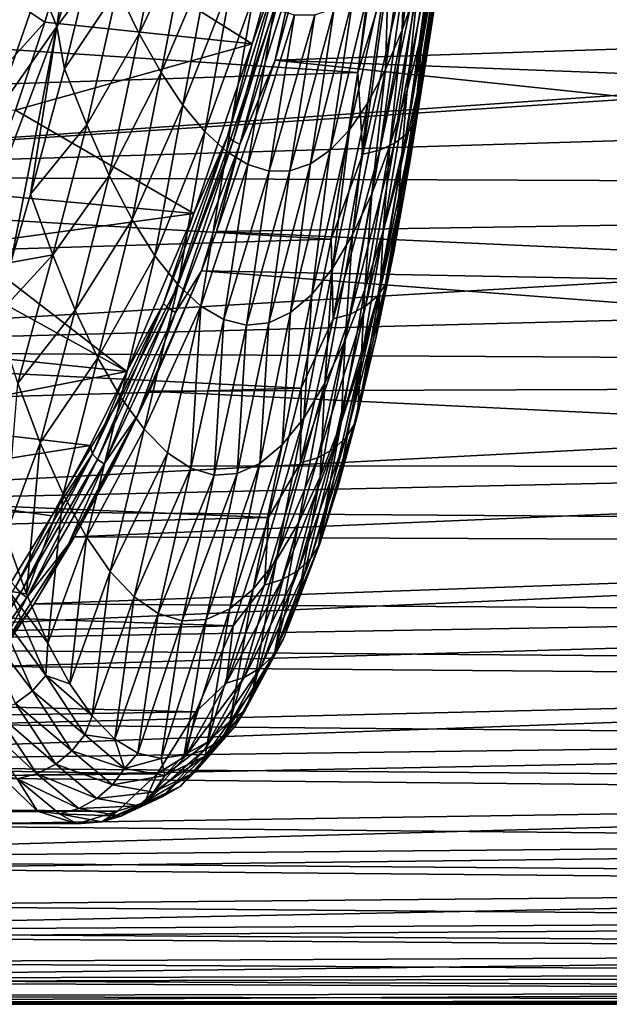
# Model space of a CAD drawing. Header units: metres. Extents: x -160 to 52, y -25 to 25.
# Tile 117 of 166: x 7.7 to 14.55, y -24.6 to -13.14. Entities that reach past the tile are written whole.
import ezdxf

# ---------------------------------------------------------------- set-up
doc = ezdxf.new("R2010")
doc.units = ezdxf.units.M
doc.layers.add('solid_509094_SW0001', color=7, linetype='CONTINUOUS')

msp = doc.modelspace()

# ---------------------------------------------------------------- linework, layer by layer
at = {"layer": 'solid_509094_SW0001'}
for points in [[(8.132557, -13.221568, 209.554398), (8.927824, -10.594546, 209.776978), (8.445662, -12.801512, 210.112534)], [(8.132557, -13.221568, 209.554398), (8.439683, -11.073196, 208.362762), (8.927824, -10.594546, 209.776978)], [(8.132557, -13.221568, 209.554398), (7.93432, -12.732397, 208.212128), (8.439683, -11.073196, 208.362762)], [(10.980576, -11.341243, -21.617867), (10.403776, -13.426029, -20.380917), (8.308819, -12.107064, -15.888266)], [(10.767636, -12.384705, -21.127142), (10.403776, -13.426029, -20.380917), (10.980576, -11.341243, -21.617867)], [(26.883682, -13.088967, -20.8288), (10.668458, -13.61539, -20.48856), (11.245987, -11.507751, -21.742393)], [(10.917713, -12.466105, -21.19533), (11.245987, -11.507751, -21.742393), (10.668458, -13.61539, -20.48856)], [(12.660542, -11.472383, 233.949966), (12.559503, -12.445951, 235.299286), (12.387675, -13.241006, 234.033737)], [(12.502158, -12.134836, 232.702652), (12.660542, -11.472383, 233.949966), (12.387675, -13.241006, 234.033737)], [(-9.542068, -12.358964, 246.836395), (11.630672, -13.758876, 241.404434), (11.89925, -11.642281, 242.83049)], [(8.836457, -12.78684, 211.267181), (9.4151, -11.661424, 212.29863), (9.088826, -13.307464, 212.544617)], [(9.088826, -13.307464, 212.544617), (9.4151, -11.661424, 212.29863), (9.667721, -12.064511, 213.584991)], [(11.89925, -11.642281, 242.83049), (11.630672, -13.758876, 241.404434), (11.985831, -12.588961, 242.16745)], [(12.146948, -13.263882, 230.126892), (12.182888, -12.039717, 228.267654), (12.36465, -11.630025, 229.575073)], [(12.146948, -13.263882, 230.126892), (12.36465, -11.630025, 229.575073), (12.330655, -12.733065, 231.427246)], [(8.308819, -12.107064, -15.888266), (7.993079, -13.172276, -15.211159), (7.03512, -12.533252, -16.272112)], [(10.403776, -13.426029, -20.380917), (7.993079, -13.172276, -15.211159), (8.308819, -12.107064, -15.888266)], [(9.088826, -13.307464, 212.544617), (9.667721, -12.064511, 213.584991), (9.342381, -13.759045, 213.84697)], [(9.342381, -13.759045, 213.84697), (9.667721, -12.064511, 213.584991), (9.918949, -12.403605, 214.889084)], [(11.951953, -13.724184, 228.804733), (11.990315, -12.384583, 226.946045), (12.182888, -12.039717, 228.267654)], [(11.951953, -13.724184, 228.804733), (12.182888, -12.039717, 228.267654), (12.146948, -13.263882, 230.126892)], [(12.502158, -12.134836, 232.702652), (12.387675, -13.241006, 234.033737), (12.201674, -13.962372, 232.728836)], [(12.330655, -12.733065, 231.427246), (12.502158, -12.134836, 232.702652), (12.201674, -13.962372, 232.728836)], [(12.655331, -12.097164, 238.131363), (12.631522, -12.210982, 239.951416), (12.468967, -13.341033, 238.886246)], [(12.495097, -13.084269, 236.977676), (12.655331, -12.097164, 238.131363), (12.468967, -13.341033, 238.886246)], [(12.631522, -12.210982, 239.951416), (12.577859, -12.469942, 241.224686), (12.418326, -13.636584, 240.360031)], [(12.631522, -12.210982, 239.951416), (12.418326, -13.636584, 240.360031), (12.468967, -13.341033, 238.886246)], [(-9.860518, -14.457232, 245.30806), (11.630672, -13.758876, 241.404434), (-9.542068, -12.358964, 246.836395)], [(12.574322, -12.284773, 241.600998), (12.486287, -12.390125, 241.775513), (12.194909, -14.476129, 240.201385)], [(12.285942, -14.352513, 240.039673), (12.574322, -12.284773, 241.600998), (12.194909, -14.476129, 240.201385)], [(12.577859, -12.469942, 241.224686), (12.574322, -12.284773, 241.600998), (12.285942, -14.352513, 240.039673)], [(7.93432, -12.732397, 208.212128), (7.233813, -13.189976, 205.537506), (7.357633, -12.390037, 204.945663)], [(9.342381, -13.759045, 213.84697), (9.918949, -12.403605, 214.889084), (9.59645, -14.138798, 215.170959)], [(9.59645, -14.138798, 215.170959), (9.918949, -12.403605, 214.889084), (10.167935, -12.676833, 216.208145)], [(10.767636, -12.384705, -21.127142), (10.114397, -14.5023, -19.726265), (10.403776, -13.426029, -20.380917)], [(10.179563, -14.554818, -19.766926), (10.114397, -14.5023, -19.726265), (10.767636, -12.384705, -21.127142)], [(10.835032, -12.429991, -21.172583), (10.179563, -14.554818, -19.766926), (10.767636, -12.384705, -21.127142)], [(10.260467, -14.5967, -19.78586), (10.179563, -14.554818, -19.766926), (10.835032, -12.429991, -21.172583)], [(10.917713, -12.466105, -21.19533), (10.260467, -14.5967, -19.78586), (10.835032, -12.429991, -21.172583)], [(10.917713, -12.466105, -21.19533), (10.668458, -13.61539, -20.48856), (10.260467, -14.5967, -19.78586)], [(11.531925, -14.424839, 226.108887), (11.787761, -12.663077, 225.613098), (11.990315, -12.384583, 226.946045)], [(11.531925, -14.424839, 226.108887), (11.990315, -12.384583, 226.946045), (11.746622, -14.111739, 227.464203)], [(11.746622, -14.111739, 227.464203), (11.990315, -12.384583, 226.946045), (11.951953, -13.724184, 228.804733)], [(12.352294, -12.480357, 241.935944), (12.180817, -12.548015, 242.069534), (11.884189, -14.661407, 240.476242)], [(12.058093, -14.582009, 240.350861), (12.352294, -12.480357, 241.935944), (11.884189, -14.661407, 240.476242)], [(12.486287, -12.390125, 241.775513), (12.352294, -12.480357, 241.935944), (12.058093, -14.582009, 240.350861)], [(12.194909, -14.476129, 240.201385), (12.486287, -12.390125, 241.775513), (12.058093, -14.582009, 240.350861)], [(12.418326, -13.636584, 240.360031), (12.577859, -12.469942, 241.224686), (12.285942, -14.352513, 240.039673)], [(12.559503, -12.445951, 235.299286), (12.495097, -13.084269, 236.977676), (12.319497, -14.000977, 235.769455)], [(12.387675, -13.241006, 234.033737), (12.559503, -12.445951, 235.299286), (12.319497, -14.000977, 235.769455)], [(7.993079, -13.172276, -15.211159), (7.03512, -14.234754, -14.806614), (7.03512, -12.533252, -16.272112)], [(11.630672, -13.758876, 241.404434), (11.687336, -14.709468, 240.569214), (11.985831, -12.588961, 242.16745)], [(12.180817, -12.548015, 242.069534), (11.985831, -12.588961, 242.16745), (11.687336, -14.709468, 240.569214)], [(11.884189, -14.661407, 240.476242), (12.180817, -12.548015, 242.069534), (11.687336, -14.709468, 240.569214)], [(9.59645, -14.138798, 215.170959), (10.167935, -12.676833, 216.208145), (9.85014, -14.444793, 216.513046)], [(9.85014, -14.444793, 216.513046), (10.167935, -12.676833, 216.208145), (10.414071, -12.882885, 217.53923)], [(11.308832, -14.661778, 224.74234), (11.576054, -12.873662, 224.271683), (11.787761, -12.663077, 225.613098)], [(11.308832, -14.661778, 224.74234), (11.787761, -12.663077, 225.613098), (11.531925, -14.424839, 226.108887)], [(32.469051, -12.776641, 21.021828), (1.200001, -12.746806, 21.039934), (1.200001, -14.958807, 19.52931)], [(33.66576, -12.824639, 20.99258), (32.469051, -12.776641, 21.021828), (1.200001, -14.958807, 19.52931)], [(33.510788, -13.97892, 20.242273), (33.66576, -12.824639, 20.99258), (1.200001, -14.958807, 19.52931)], [(7.93432, -12.732397, 208.212128), (7.400157, -14.265208, 208.061417), (7.233813, -13.189976, 205.537506)], [(8.132557, -13.221568, 209.554398), (7.400157, -14.265208, 208.061417), (7.93432, -12.732397, 208.212128)], [(8.132557, -13.221568, 209.554398), (8.445662, -12.801512, 210.112534), (8.219534, -13.716541, 210.260345)], [(8.836457, -12.78684, 211.267181), (8.4799, -14.367016, 211.55278), (8.219534, -13.716541, 210.260345)], [(8.836457, -12.78684, 211.267181), (8.219534, -13.716541, 210.260345), (8.445662, -12.801512, 210.112534)], [(8.836457, -12.78684, 211.267181), (9.088826, -13.307464, 212.544617), (8.4799, -14.367016, 211.55278)], [(12.330655, -12.733065, 231.427246), (12.201674, -13.962372, 232.728836), (12.002565, -14.606213, 231.388763)], [(12.146948, -13.263882, 230.126892), (12.330655, -12.733065, 231.427246), (12.002565, -14.606213, 231.388763)], [(9.85014, -14.444793, 216.513046), (10.414071, -12.882885, 217.53923), (10.102468, -14.675466, 217.869629)], [(10.102468, -14.675466, 217.869629), (10.414071, -12.882885, 217.53923), (10.656754, -13.020457, 218.879364)], [(11.078321, -14.821026, 223.368195), (11.356051, -13.014964, 222.924698), (11.576054, -12.873662, 224.271683)], [(11.078321, -14.821026, 223.368195), (11.576054, -12.873662, 224.271683), (11.308832, -14.661778, 224.74234)], [(10.102468, -14.675466, 217.869629), (10.656754, -13.020457, 218.879364), (10.352454, -14.829256, 219.237106)], [(10.352454, -14.829256, 219.237106), (10.656754, -13.020457, 218.879364), (10.895318, -13.088427, 220.225601)], [(10.841403, -14.902086, 221.990112), (11.128778, -13.086575, 221.575027), (11.356051, -13.014964, 222.924698)], [(10.841403, -14.902086, 221.990112), (11.356051, -13.014964, 222.924698), (11.078321, -14.821026, 223.368195)], [(7.993079, -13.172276, -15.211159), (7.65071, -14.195685, -14.476947), (7.03512, -14.234754, -14.806614)], [(10.403776, -13.426029, -20.380917), (7.65071, -14.195685, -14.476947), (7.993079, -13.172276, -15.211159)], [(10.352454, -14.829256, 219.237106), (10.895318, -13.088427, 220.225601), (10.599105, -14.904862, 220.611847)], [(10.599105, -14.904862, 220.611847), (10.895318, -13.088427, 220.225601), (11.128778, -13.086575, 221.575027)], [(10.599105, -14.904862, 220.611847), (11.128778, -13.086575, 221.575027), (10.841403, -14.902086, 221.990112)], [(26.883682, -13.088967, -20.8288), (26.974176, -14.237065, -20.061554), (10.668458, -13.61539, -20.48856)], [(12.495097, -13.084269, 236.977676), (12.468967, -13.341033, 238.886246), (12.29043, -14.4009, 237.752579)], [(12.319497, -14.000977, 235.769455), (12.495097, -13.084269, 236.977676), (12.29043, -14.4009, 237.752579)], [(8.132557, -13.221568, 209.554398), (7.596261, -15.96694, 210.638733), (7.165882, -15.79037, 209.296112)], [(8.132557, -13.221568, 209.554398), (7.165882, -15.79037, 209.296112), (7.400157, -14.265208, 208.061417)], [(8.132557, -13.221568, 209.554398), (7.827012, -15.172567, 210.502213), (7.596261, -15.96694, 210.638733)], [(8.132557, -13.221568, 209.554398), (8.219534, -13.716541, 210.260345), (7.827012, -15.172567, 210.502213)], [(12.146948, -13.263882, 230.126892), (12.002565, -14.606213, 231.388763), (11.791417, -15.168696, 230.017761)], [(11.951953, -13.724184, 228.804733), (12.146948, -13.263882, 230.126892), (11.791417, -15.168696, 230.017761)], [(12.387675, -13.241006, 234.033737), (12.319497, -14.000977, 235.769455), (12.1295, -14.842243, 234.510864)], [(12.201674, -13.962372, 232.728836), (12.387675, -13.241006, 234.033737), (12.1295, -14.842243, 234.510864)], [(9.088826, -13.307464, 212.544617), (8.741327, -14.95797, 212.888184), (8.4799, -14.367016, 211.55278)], [(9.088826, -13.307464, 212.544617), (9.342381, -13.759045, 213.84697), (8.741327, -14.95797, 212.888184)], [(12.468967, -13.341033, 238.886246), (12.418326, -13.636584, 240.360031), (12.239013, -14.779385, 239.385895)], [(12.468967, -13.341033, 238.886246), (12.239013, -14.779385, 239.385895), (12.29043, -14.4009, 237.752579)], [(10.403776, -13.426029, -20.380917), (9.72442, -15.399654, -18.92403), (7.65071, -14.195685, -14.476947)], [(10.114397, -14.5023, -19.726265), (9.72442, -15.399654, -18.92403), (10.403776, -13.426029, -20.380917)], [(27.073565, -15.340459, -19.230972), (9.988802, -15.609801, -19.012997), (10.668458, -13.61539, -20.48856)], [(10.260467, -14.5967, -19.78586), (10.668458, -13.61539, -20.48856), (9.988802, -15.609801, -19.012997)], [(26.974176, -14.237065, -20.061554), (27.073565, -15.340459, -19.230972), (10.668458, -13.61539, -20.48856)], [(8.4799, -14.367016, 211.55278), (7.827012, -15.172567, 210.502213), (8.219534, -13.716541, 210.260345)], [(11.951953, -13.724184, 228.804733), (11.791417, -15.168696, 230.017761), (11.569326, -15.646563, 228.620209)], [(11.746622, -14.111739, 227.464203), (11.951953, -13.724184, 228.804733), (11.569326, -15.646563, 228.620209)], [(12.239013, -14.779385, 239.385895), (12.418326, -13.636584, 240.360031), (12.285942, -14.352513, 240.039673)], [(-9.860518, -14.457232, 245.30806), (11.320443, -15.696527, 239.750488), (11.630672, -13.758876, 241.404434)], [(9.342381, -13.759045, 213.84697), (9.00589, -15.467214, 214.255203), (8.741327, -14.95797, 212.888184)], [(9.342381, -13.759045, 213.84697), (9.59645, -14.138798, 215.170959), (9.00589, -15.467214, 214.255203)], [(11.630672, -13.758876, 241.404434), (11.320443, -15.696527, 239.750488), (11.687336, -14.709468, 240.569214)], [(12.201674, -13.962372, 232.728836), (12.1295, -14.842243, 234.510864), (11.926193, -15.603961, 233.206696)], [(12.002565, -14.606213, 231.388763), (12.201674, -13.962372, 232.728836), (11.926193, -15.603961, 233.206696)], [(33.343895, -15.091811, 19.42671), (33.510788, -13.97892, 20.242273), (1.200001, -14.958807, 19.52931)], [(12.319497, -14.000977, 235.769455), (12.29043, -14.4009, 237.752579), (12.096847, -15.384702, 236.55481)], [(12.1295, -14.842243, 234.510864), (12.319497, -14.000977, 235.769455), (12.096847, -15.384702, 236.55481)], [(9.72442, -15.399654, -18.92403), (7.282633, -15.173934, -13.687602), (7.65071, -14.195685, -14.476947)], [(9.59645, -14.138798, 215.170959), (9.272432, -15.891396, 215.64949), (9.00589, -15.467214, 214.255203)], [(9.59645, -14.138798, 215.170959), (9.85014, -14.444793, 216.513046), (9.272432, -15.891396, 215.64949)], [(11.746622, -14.111739, 227.464203), (11.569326, -15.646563, 228.620209), (11.337453, -16.037636, 227.200897)], [(11.531925, -14.424839, 226.108887), (11.746622, -14.111739, 227.464203), (11.337453, -16.037636, 227.200897)], [(8.4799, -14.367016, 211.55278), (8.083436, -15.880622, 211.793182), (7.827012, -15.172567, 210.502213)], [(8.4799, -14.367016, 211.55278), (8.741327, -14.95797, 212.888184), (8.083436, -15.880622, 211.793182)], [(11.531925, -14.424839, 226.108887), (11.337453, -16.037636, 227.200897), (11.096962, -16.339863, 225.764633)], [(11.308832, -14.661778, 224.74234), (11.531925, -14.424839, 226.108887), (11.096962, -16.339863, 225.764633)], [(12.285942, -14.352513, 240.039673), (12.194909, -14.476129, 240.201385), (11.861048, -16.358252, 238.395416)], [(11.955864, -16.21805, 238.248566), (12.285942, -14.352513, 240.039673), (11.861048, -16.358252, 238.395416)], [(12.239013, -14.779385, 239.385895), (12.285942, -14.352513, 240.039673), (11.955864, -16.21805, 238.248566)], [(12.29043, -14.4009, 237.752579), (12.239013, -14.779385, 239.385895), (12.047199, -15.845084, 238.342087)], [(12.29043, -14.4009, 237.752579), (12.047199, -15.845084, 238.342087), (12.096847, -15.384702, 236.55481)], [(-10.226482, -16.36017, 243.551697), (11.320443, -15.696527, 239.750488), (-9.860518, -14.457232, 245.30806)], [(9.85014, -14.444793, 216.513046), (9.539813, -16.228361, 217.066254), (9.272432, -15.891396, 215.64949)], [(10.114397, -14.5023, -19.726265), (9.369993, -16.443977, -18.129885), (9.72442, -15.399654, -18.92403)], [(9.432693, -16.50293, -18.165258), (9.369993, -16.443977, -18.129885), (10.114397, -14.5023, -19.726265)], [(10.179563, -14.554818, -19.766926), (9.432693, -16.50293, -18.165258), (10.114397, -14.5023, -19.726265)], [(9.85014, -14.444793, 216.513046), (10.102468, -14.675466, 217.869629), (9.539813, -16.228361, 217.066254)], [(12.194909, -14.476129, 240.201385), (12.058093, -14.582009, 240.350861), (11.720679, -16.47826, 238.532135)], [(11.861048, -16.358252, 238.395416), (12.194909, -14.476129, 240.201385), (11.720679, -16.47826, 238.532135)], [(9.511629, -16.549944, -18.179976), (9.432693, -16.50293, -18.165258), (10.179563, -14.554818, -19.766926)], [(10.260467, -14.5967, -19.78586), (9.511629, -16.549944, -18.179976), (10.179563, -14.554818, -19.766926)], [(10.260467, -14.5967, -19.78586), (9.811604, -16.066803, -18.628414), (9.511629, -16.549944, -18.179976)], [(10.260467, -14.5967, -19.78586), (9.988802, -15.609801, -19.012997), (9.811604, -16.066803, -18.628414)], [(11.308832, -14.661778, 224.74234), (11.096962, -16.339863, 225.764633), (10.849022, -16.551237, 224.316238)], [(11.078321, -14.821026, 223.368195), (11.308832, -14.661778, 224.74234), (10.849022, -16.551237, 224.316238)], [(11.884189, -14.661407, 240.476242), (11.687336, -14.709468, 240.569214), (11.344554, -16.62245, 238.73494)], [(11.543733, -16.568157, 238.647888), (11.884189, -14.661407, 240.476242), (11.344554, -16.62245, 238.73494)], [(12.058093, -14.582009, 240.350861), (11.884189, -14.661407, 240.476242), (11.543733, -16.568157, 238.647888)], [(11.720679, -16.47826, 238.532135), (12.058093, -14.582009, 240.350861), (11.543733, -16.568157, 238.647888)], [(12.002565, -14.606213, 231.388763), (11.926193, -15.603961, 233.206696), (11.710676, -16.28212, 231.861801)], [(11.791417, -15.168696, 230.017761), (12.002565, -14.606213, 231.388763), (11.710676, -16.28212, 231.861801)], [(10.102468, -14.675466, 217.869629), (9.806896, -16.476255, 218.500656), (9.539813, -16.228361, 217.066254)], [(10.102468, -14.675466, 217.869629), (10.352454, -14.829256, 219.237106), (9.806896, -16.476255, 218.500656)], [(11.320443, -15.696527, 239.750488), (11.344554, -16.62245, 238.73494), (11.687336, -14.709468, 240.569214)], [(10.352454, -14.829256, 219.237106), (10.072544, -16.633228, 219.9478), (9.806896, -16.476255, 218.500656)], [(10.352454, -14.829256, 219.237106), (10.599105, -14.904862, 220.611847), (10.072544, -16.633228, 219.9478)], [(11.078321, -14.821026, 223.368195), (10.849022, -16.551237, 224.316238), (10.594825, -16.670681, 222.860611)], [(10.841403, -14.902086, 221.990112), (11.078321, -14.821026, 223.368195), (10.594825, -16.670681, 222.860611)], [(12.1295, -14.842243, 234.510864), (12.096847, -15.384702, 236.55481), (11.889239, -16.287169, 235.297852)], [(11.926193, -15.603961, 233.206696), (12.1295, -14.842243, 234.510864), (11.889239, -16.287169, 235.297852)], [(12.047199, -15.845084, 238.342087), (12.239013, -14.779385, 239.385895), (11.955864, -16.21805, 238.248566)], [(33.343895, -15.091811, 19.42671), (1.200001, -14.958807, 19.52931), (1.200001, -16.993452, 17.787144)], [(8.741327, -14.95797, 212.888184), (8.342707, -16.521944, 213.132217), (8.083436, -15.880622, 211.793182)], [(8.741327, -14.95797, 212.888184), (9.00589, -15.467214, 214.255203), (8.342707, -16.521944, 213.132217)], [(10.599105, -14.904862, 220.611847), (10.335592, -16.698048, 221.402802), (10.072544, -16.633228, 219.9478)], [(10.841403, -14.902086, 221.990112), (10.594825, -16.670681, 222.860611), (10.335592, -16.698048, 221.402802)], [(10.599105, -14.904862, 220.611847), (10.841403, -14.902086, 221.990112), (10.335592, -16.698048, 221.402802)], [(33.165707, -16.15925, 18.548273), (33.343895, -15.091811, 19.42671), (1.200001, -16.993452, 17.787144)], [(9.72442, -15.399654, -18.92403), (7.037624, -15.766351, -13.162178), (7.282633, -15.173934, -13.687602)], [(7.827012, -15.172567, 210.502213), (8.083436, -15.880622, 211.793182), (7.596261, -15.96694, 210.638733)], [(11.791417, -15.168696, 230.017761), (11.710676, -16.28212, 231.861801), (11.484053, -16.87274, 230.481079)], [(11.569326, -15.646563, 228.620209), (11.791417, -15.168696, 230.017761), (11.484053, -16.87274, 230.481079)], [(27.073565, -15.340459, -19.230972), (27.181885, -16.395761, -18.339546), (9.988802, -15.609801, -19.012997)], [(9.72442, -15.399654, -18.92403), (8.945595, -17.23819, -17.253836), (7.037624, -15.766351, -13.162178)], [(9.369993, -16.443977, -18.129885), (8.945595, -17.23819, -17.253836), (9.72442, -15.399654, -18.92403)], [(12.096847, -15.384702, 236.55481), (12.047199, -15.845084, 238.342087), (11.842676, -16.835321, 237.228287)], [(12.096847, -15.384702, 236.55481), (11.842676, -16.835321, 237.228287), (11.889239, -16.287169, 235.297852)], [(9.00589, -15.467214, 214.255203), (8.606847, -17.075907, 214.507858), (8.342707, -16.521944, 213.132217)], [(9.00589, -15.467214, 214.255203), (9.272432, -15.891396, 215.64949), (8.606847, -17.075907, 214.507858)], [(27.181885, -16.395761, -18.339546), (9.811604, -16.066803, -18.628414), (9.988802, -15.609801, -19.012997)], [(11.569326, -15.646563, 228.620209), (11.484053, -16.87274, 230.481079), (11.247478, -17.372656, 229.069687)], [(11.337453, -16.037636, 227.200897), (11.569326, -15.646563, 228.620209), (11.247478, -17.372656, 229.069687)], [(11.926193, -15.603961, 233.206696), (11.889239, -16.287169, 235.297852), (11.668765, -17.10397, 233.987259)], [(11.710676, -16.28212, 231.861801), (11.926193, -15.603961, 233.206696), (11.668765, -17.10397, 233.987259)], [(-10.226482, -16.36017, 243.551697), (10.9724, -17.430084, 237.890137), (11.320443, -15.696527, 239.750488)], [(8.945595, -17.23819, -17.253836), (6.889886, -16.103537, -12.845355), (7.037624, -15.766351, -13.162178)], [(11.320443, -15.696527, 239.750488), (10.9724, -17.430084, 237.890137), (11.344554, -16.62245, 238.73494)], [(8.083436, -15.880622, 211.793182), (7.426924, -16.59243, 210.794754), (7.596261, -15.96694, 210.638733)], [(8.083436, -15.880622, 211.793182), (7.677852, -17.374237, 212.104889), (7.426924, -16.59243, 210.794754)], [(8.083436, -15.880622, 211.793182), (8.342707, -16.521944, 213.132217), (7.677852, -17.374237, 212.104889)], [(9.272432, -15.891396, 215.64949), (8.874656, -17.538998, 215.915039), (8.606847, -17.075907, 214.507858)], [(9.272432, -15.891396, 215.64949), (9.539813, -16.228361, 217.066254), (8.874656, -17.538998, 215.915039)], [(11.842676, -16.835321, 237.228287), (12.047199, -15.845084, 238.342087), (11.955864, -16.21805, 238.248566)], [(11.337453, -16.037636, 227.200897), (11.247478, -17.372656, 229.069687), (11.002174, -17.779667, 227.633179)], [(11.096962, -16.339863, 225.764633), (11.337453, -16.037636, 227.200897), (11.002174, -17.779667, 227.633179)], [(8.945595, -17.23819, -17.253836), (6.473897, -16.980453, -11.953262), (6.889886, -16.103537, -12.845355)], [(9.068543, -17.747574, -17.034601), (9.811604, -16.066803, -18.628414), (9.21008, -17.466845, -17.322508)], [(9.068543, -17.747574, -17.034601), (9.511629, -16.549944, -18.179976), (9.811604, -16.066803, -18.628414)], [(27.299152, -17.399677, -17.389973), (9.21008, -17.466845, -17.322508), (9.811604, -16.066803, -18.628414)], [(27.181885, -16.395761, -18.339546), (27.299152, -17.399677, -17.389973), (9.811604, -16.066803, -18.628414)], [(32.977074, -17.177267, 17.609694), (33.165707, -16.15925, 18.548273), (1.200001, -16.993452, 17.787144)], [(9.539813, -16.228361, 217.066254), (9.14492, -17.909006, 217.348236), (8.874656, -17.538998, 215.915039)], [(9.539813, -16.228361, 217.066254), (9.806896, -16.476255, 218.500656), (9.14492, -17.909006, 217.348236)], [(11.955864, -16.21805, 238.248566), (11.861048, -16.358252, 238.395416), (11.489028, -18.010042, 236.382889)], [(11.588356, -17.855183, 236.252716), (11.955864, -16.21805, 238.248566), (11.489028, -18.010042, 236.382889)], [(11.842676, -16.835321, 237.228287), (11.955864, -16.21805, 238.248566), (11.588356, -17.855183, 236.252716)], [(-10.635017, -18.042067, 241.591019), (10.9724, -17.430084, 237.890137), (-10.226482, -16.36017, 243.551697)], [(11.096962, -16.339863, 225.764633), (11.002174, -17.779667, 227.633179), (10.749365, -18.091631, 226.177094)], [(10.849022, -16.551237, 224.316238), (11.096962, -16.339863, 225.764633), (10.749365, -18.091631, 226.177094)], [(11.861048, -16.358252, 238.395416), (11.720679, -16.47826, 238.532135), (11.344433, -18.142426, 236.505234)], [(11.489028, -18.010042, 236.382889), (11.861048, -16.358252, 238.395416), (11.344433, -18.142426, 236.505234)], [(11.710676, -16.28212, 231.861801), (11.668765, -17.10397, 233.987259), (11.436589, -17.830849, 232.628723)], [(11.484053, -16.87274, 230.481079), (11.710676, -16.28212, 231.861801), (11.436589, -17.830849, 232.628723)], [(11.889239, -16.287169, 235.297852), (11.842676, -16.835321, 237.228287), (11.626508, -17.744957, 236.049942)], [(11.889239, -16.287169, 235.297852), (11.626508, -17.744957, 236.049942), (11.668765, -17.10397, 233.987259)], [(9.369993, -16.443977, -18.129885), (8.545158, -18.194277, -16.361021), (8.945595, -17.23819, -17.253836)], [(8.605206, -18.25886, -16.390707), (8.545158, -18.194277, -16.361021), (9.369993, -16.443977, -18.129885)], [(9.432693, -16.50293, -18.165258), (8.605206, -18.25886, -16.390707), (9.369993, -16.443977, -18.129885)], [(9.806896, -16.476255, 218.500656), (9.416429, -18.183994, 218.801849), (9.14492, -17.909006, 217.348236)], [(9.806896, -16.476255, 218.500656), (9.687966, -18.362032, 220.270264), (9.416429, -18.183994, 218.801849)], [(9.806896, -16.476255, 218.500656), (10.072544, -16.633228, 219.9478), (9.687966, -18.362032, 220.270264)], [(11.720679, -16.47826, 238.532135), (11.543733, -16.568157, 238.647888), (11.163878, -18.241381, 236.610123)], [(11.344433, -18.142426, 236.505234), (11.720679, -16.47826, 238.532135), (11.163878, -18.241381, 236.610123)], [(8.342707, -16.521944, 213.132217), (7.937325, -18.065977, 213.464722), (7.677852, -17.374237, 212.104889)], [(8.342707, -16.521944, 213.132217), (8.606847, -17.075907, 214.507858), (7.937325, -18.065977, 213.464722)], [(8.682029, -18.310362, -16.40089), (8.605206, -18.25886, -16.390707), (9.432693, -16.50293, -18.165258)], [(9.511629, -16.549944, -18.179976), (8.682029, -18.310362, -16.40089), (9.432693, -16.50293, -18.165258)], [(9.068543, -17.747574, -17.034601), (8.682029, -18.310362, -16.40089), (9.511629, -16.549944, -18.179976)], [(10.849022, -16.551237, 224.316238), (10.749365, -18.091631, 226.177094), (10.490276, -18.306479, 224.707016)], [(10.594825, -16.670681, 222.860611), (10.849022, -16.551237, 224.316238), (10.490276, -18.306479, 224.707016)], [(11.543733, -16.568157, 238.647888), (11.344554, -16.62245, 238.73494), (10.961953, -18.300877, 236.690506)], [(11.163878, -18.241381, 236.610123), (11.543733, -16.568157, 238.647888), (10.961953, -18.300877, 236.690506)], [(10.072544, -16.633228, 219.9478), (9.958302, -18.441799, 221.747787), (9.687966, -18.362032, 220.270264)], [(10.072544, -16.633228, 219.9478), (10.335592, -16.698048, 221.402802), (9.958302, -18.441799, 221.747787)], [(10.335592, -16.698048, 221.402802), (10.226164, -18.423244, 223.228653), (9.958302, -18.441799, 221.747787)], [(10.594825, -16.670681, 222.860611), (10.490276, -18.306479, 224.707016), (10.226164, -18.423244, 223.228653)], [(10.335592, -16.698048, 221.402802), (10.594825, -16.670681, 222.860611), (10.226164, -18.423244, 223.228653)], [(10.9724, -17.430084, 237.890137), (10.961953, -18.300877, 236.690506), (11.344554, -16.62245, 238.73494)], [(11.626508, -17.744957, 236.049942), (11.842676, -16.835321, 237.228287), (11.588356, -17.855183, 236.252716)], [(11.484053, -16.87274, 230.481079), (11.436589, -17.830849, 232.628723), (11.193883, -18.463589, 231.22789)], [(11.247478, -17.372656, 229.069687), (11.484053, -16.87274, 230.481079), (11.193883, -18.463589, 231.22789)], [(32.977074, -17.177267, 17.609694), (1.200001, -16.993452, 17.787144), (1.200001, -18.82662, 15.834085)], [(8.945595, -17.23819, -17.253836), (6.035956, -17.801565, -11.014095), (6.473897, -16.980453, -11.953262)], [(32.779007, -18.142208, 16.613852), (32.977074, -17.177267, 17.609694), (1.200001, -18.82662, 15.834085)], [(8.606847, -17.075907, 214.507858), (8.203426, -18.663336, 214.866638), (7.937325, -18.065977, 213.464722)], [(8.606847, -17.075907, 214.507858), (8.874656, -17.538998, 215.915039), (8.203426, -18.663336, 214.866638)], [(11.668765, -17.10397, 233.987259), (11.399872, -18.569607, 234.813019), (11.163786, -19.305649, 233.522934)], [(11.668765, -17.10397, 233.987259), (11.163786, -19.305649, 233.522934), (11.436589, -17.830849, 232.628723)], [(11.668765, -17.10397, 233.987259), (11.626508, -17.744957, 236.049942), (11.399872, -18.569607, 234.813019)], [(8.945595, -17.23819, -17.253836), (8.520337, -18.098543, -16.341869), (6.035956, -17.801565, -11.014095)], [(8.545158, -18.194277, -16.361021), (8.520337, -18.098543, -16.341869), (8.945595, -17.23819, -17.253836)], [(7.937325, -18.065977, 213.464722), (7.535569, -19.146196, 213.446609), (7.677852, -17.374237, 212.104889)], [(27.299152, -17.399677, -17.389973), (27.42536, -18.349031, -16.385143), (9.21008, -17.466845, -17.322508)], [(11.247478, -17.372656, 229.069687), (10.941881, -18.998867, 229.790802), (10.681897, -19.434355, 228.323898)], [(11.002174, -17.779667, 227.633179), (11.247478, -17.372656, 229.069687), (10.681897, -19.434355, 228.323898)], [(11.247478, -17.372656, 229.069687), (11.193883, -18.463589, 231.22789), (10.941881, -18.998867, 229.790802)], [(-10.635017, -18.042067, 241.591019), (10.590902, -18.936932, 235.847626), (10.9724, -17.430084, 237.890137)], [(27.42536, -18.349031, -16.385143), (8.785114, -18.335958, -16.399773), (9.21008, -17.466845, -17.322508)], [(9.068543, -17.747574, -17.034601), (9.21008, -17.466845, -17.322508), (8.785114, -18.335958, -16.399773)], [(10.9724, -17.430084, 237.890137), (10.590902, -18.936932, 235.847626), (10.961953, -18.300877, 236.690506)], [(8.874656, -17.538998, 215.915039), (8.47493, -19.162785, 216.304703), (8.203426, -18.663336, 214.866638)], [(8.874656, -17.538998, 215.915039), (9.14492, -17.909006, 217.348236), (8.47493, -19.162785, 216.304703)], [(9.068543, -17.747574, -17.034601), (8.26458, -19.254114, -15.310494), (8.682029, -18.310362, -16.40089)], [(9.068543, -17.747574, -17.034601), (8.337224, -19.161228, -15.427483), (8.26458, -19.254114, -15.310494)], [(9.068543, -17.747574, -17.034601), (8.785114, -18.335958, -16.399773), (8.337224, -19.161228, -15.427483)], [(11.626508, -17.744957, 236.049942), (11.588356, -17.855183, 236.252716), (11.188853, -19.240803, 234.080078)], [(11.399872, -18.569607, 234.813019), (11.626508, -17.744957, 236.049942), (11.188853, -19.240803, 234.080078)], [(8.520337, -18.098543, -16.341869), (5.577367, -18.563982, -10.030647), (6.035956, -17.801565, -11.014095)], [(11.002174, -17.779667, 227.633179), (10.681897, -19.434355, 228.323898), (10.415245, -19.767782, 226.833664)], [(10.749365, -18.091631, 226.177094), (11.002174, -17.779667, 227.633179), (10.415245, -19.767782, 226.833664)], [(11.436589, -17.830849, 232.628723), (11.163786, -19.305649, 233.522934), (10.919169, -19.94978, 232.18515)], [(11.436589, -17.830849, 232.628723), (10.919169, -19.94978, 232.18515), (11.193883, -18.463589, 231.22789)], [(11.588356, -17.855183, 236.252716), (11.489028, -18.010042, 236.382889), (11.084338, -19.408178, 234.191925)], [(11.188853, -19.240803, 234.080078), (11.588356, -17.855183, 236.252716), (11.084338, -19.408178, 234.191925)], [(9.14492, -17.909006, 217.348236), (8.750524, -19.562071, 217.77243), (8.47493, -19.162785, 216.304703)], [(9.14492, -17.909006, 217.348236), (9.416429, -18.183994, 218.801849), (8.750524, -19.562071, 217.77243)], [(-11.080604, -19.480196, 239.45253), (10.590902, -18.936932, 235.847626), (-10.635017, -18.042067, 241.591019)], [(8.520337, -18.098543, -16.341869), (8.071993, -18.916016, -15.380391), (5.577367, -18.563982, -10.030647)], [(7.937325, -18.065977, 213.464722), (7.777011, -19.822565, 214.815201), (7.535569, -19.146196, 213.446609)], [(8.203426, -18.663336, 214.866638), (7.777011, -19.822565, 214.815201), (7.937325, -18.065977, 213.464722)], [(8.545158, -18.194277, -16.361021), (8.071993, -18.916016, -15.380391), (8.520337, -18.098543, -16.341869)], [(10.749365, -18.091631, 226.177094), (10.415245, -19.767782, 226.833664), (10.143242, -19.996943, 225.326553)], [(10.490276, -18.306479, 224.707016), (10.749365, -18.091631, 226.177094), (10.143242, -19.996943, 225.326553)], [(11.489028, -18.010042, 236.382889), (11.344433, -18.142426, 236.505234), (10.934896, -19.550995, 234.298508)], [(11.084338, -19.408178, 234.191925), (11.489028, -18.010042, 236.382889), (10.934896, -19.550995, 234.298508)], [(32.572514, -19.050781, 15.563661), (32.779007, -18.142208, 16.613852), (1.200001, -18.82662, 15.834085)], [(8.545158, -18.194277, -16.361021), (7.650603, -19.740879, -14.442641), (8.071993, -18.916016, -15.380391)], [(7.707858, -19.810293, -14.466337), (7.650603, -19.740879, -14.442641), (8.545158, -18.194277, -16.361021)], [(8.605206, -18.25886, -16.390707), (7.707858, -19.810293, -14.466337), (8.545158, -18.194277, -16.361021)], [(9.416429, -18.183994, 218.801849), (9.028884, -19.859137, 219.263321), (8.750524, -19.562071, 217.77243)], [(9.416429, -18.183994, 218.801849), (9.687966, -18.362032, 220.270264), (9.028884, -19.859137, 219.263321)], [(11.344433, -18.142426, 236.505234), (11.163878, -18.241381, 236.610123), (10.750214, -19.657431, 234.39151)], [(10.934896, -19.550995, 234.298508), (11.344433, -18.142426, 236.505234), (10.750214, -19.657431, 234.39151)], [(7.782453, -19.86565, -14.471743), (7.707858, -19.810293, -14.466337), (8.605206, -18.25886, -16.390707)], [(8.682029, -18.310362, -16.40089), (7.782453, -19.86565, -14.471743), (8.605206, -18.25886, -16.390707)], [(8.26458, -19.254114, -15.310494), (7.782453, -19.86565, -14.471743), (8.682029, -18.310362, -16.40089)], [(10.490276, -18.306479, 224.707016), (10.143242, -19.996943, 225.326553), (9.867235, -20.120779, 223.809219)], [(10.226164, -18.423244, 223.228653), (10.490276, -18.306479, 224.707016), (9.867235, -20.120779, 223.809219)], [(11.163878, -18.241381, 236.610123), (10.961953, -18.300877, 236.690506), (10.545159, -19.72101, 234.4646)], [(10.750214, -19.657431, 234.39151), (11.163878, -18.241381, 236.610123), (10.545159, -19.72101, 234.4646)], [(10.590902, -18.936932, 235.847626), (10.545159, -19.72101, 234.4646), (10.961953, -18.300877, 236.690506)], [(27.42536, -18.349031, -16.385143), (8.337224, -19.161228, -15.427483), (8.785114, -18.335958, -16.399773)], [(27.42536, -18.349031, -16.385143), (27.560455, -19.240782, -15.328151), (8.337224, -19.161228, -15.427483)], [(9.687966, -18.362032, 220.270264), (9.308687, -20.051929, 220.770844), (9.028884, -19.859137, 219.263321)], [(9.687966, -18.362032, 220.270264), (9.958302, -18.441799, 221.747787), (9.308687, -20.051929, 220.770844)], [(9.958302, -18.441799, 221.747787), (9.588593, -20.139147, 222.288391), (9.308687, -20.051929, 220.770844)], [(10.226164, -18.423244, 223.228653), (9.867235, -20.120779, 223.809219), (9.588593, -20.139147, 222.288391)], [(9.958302, -18.441799, 221.747787), (10.226164, -18.423244, 223.228653), (9.588593, -20.139147, 222.288391)], [(11.193883, -18.463589, 231.22789), (10.919169, -19.94978, 232.18515), (10.667294, -20.498621, 230.806839)], [(11.193883, -18.463589, 231.22789), (10.667294, -20.498621, 230.806839), (10.941881, -18.998867, 229.790802)], [(8.071993, -18.916016, -15.380391), (7.601531, -19.687035, -14.371482), (5.577367, -18.563982, -10.030647)], [(8.203426, -18.663336, 214.866638), (8.025874, -20.398132, 216.216278), (7.777011, -19.822565, 214.815201)], [(8.47493, -19.162785, 216.304703), (8.025874, -20.398132, 216.216278), (8.203426, -18.663336, 214.866638)], [(11.163786, -19.305649, 233.522934), (11.399872, -18.569607, 234.813019), (11.188853, -19.240803, 234.080078)], [(32.572514, -19.050781, 15.563661), (1.200001, -18.82662, 15.834085), (1.200001, -20.436573, 13.693295)], [(-11.080604, -19.480196, 239.45253), (10.181106, -20.197454, 233.649445), (10.590902, -18.936932, 235.847626)], [(7.650603, -19.740879, -14.442641), (7.601531, -19.687035, -14.371482), (8.071993, -18.916016, -15.380391)], [(10.590902, -18.936932, 235.847626), (10.181106, -20.197454, 233.649445), (10.545159, -19.72101, 234.4646)], [(10.941881, -18.998867, 229.790802), (10.667294, -20.498621, 230.806839), (10.409579, -20.949438, 229.394775)], [(10.941881, -18.998867, 229.790802), (10.409579, -20.949438, 229.394775), (10.681897, -19.434355, 228.323898)], [(32.358486, -19.899794, 14.462296), (32.572514, -19.050781, 15.563661), (1.200001, -20.436573, 13.693295)], [(7.535569, -19.146196, 213.446609), (7.777011, -19.822565, 214.815201), (7.574396, -19.794209, 214.284958)], [(27.560455, -19.240782, -15.328151), (7.867343, -19.939524, -14.407475), (8.337224, -19.161228, -15.427483)], [(8.26458, -19.254114, -15.310494), (8.337224, -19.161228, -15.427483), (7.867343, -19.939524, -14.407475)], [(27.560455, -19.240782, -15.328151), (27.704384, -20.072054, -14.222256), (7.867343, -19.939524, -14.407475)], [(8.47493, -19.162785, 216.304703), (8.28107, -20.872223, 217.644806), (8.025874, -20.398132, 216.216278)], [(8.750524, -19.562071, 217.77243), (8.28107, -20.872223, 217.644806), (8.47493, -19.162785, 216.304703)], [(11.188853, -19.240803, 234.080078), (11.084338, -19.408178, 234.191925), (10.652489, -20.533045, 231.853104)], [(10.762814, -20.355522, 231.76091), (11.188853, -19.240803, 234.080078), (10.652489, -20.533045, 231.853104)], [(11.163786, -19.305649, 233.522934), (11.188853, -19.240803, 234.080078), (10.762814, -20.355522, 231.76091)], [(8.26458, -19.254114, -15.310494), (7.406583, -20.582582, -13.470514), (7.782453, -19.86565, -14.471743)], [(8.26458, -19.254114, -15.310494), (7.867343, -19.939524, -14.407475), (7.406583, -20.582582, -13.470514)], [(10.919169, -19.94978, 232.18515), (11.163786, -19.305649, 233.522934), (10.762814, -20.355522, 231.76091)], [(10.681897, -19.434355, 228.323898), (10.409579, -20.949438, 229.394775), (10.147077, -21.300499, 227.954453)], [(10.681897, -19.434355, 228.323898), (10.147077, -21.300499, 227.954453), (10.415245, -19.767782, 226.833664)], [(11.084338, -19.408178, 234.191925), (10.934896, -19.550995, 234.298508), (10.497629, -20.684149, 231.942841)], [(10.652489, -20.533045, 231.853104), (11.084338, -19.408178, 234.191925), (10.497629, -20.684149, 231.942841)], [(-11.557221, -20.65513, 237.1651), (10.181106, -20.197454, 233.649445), (-11.080604, -19.480196, 239.45253)], [(8.750524, -19.562071, 217.77243), (8.541598, -21.244093, 219.095947), (8.28107, -20.872223, 217.644806)], [(9.028884, -19.859137, 219.263321), (8.541598, -21.244093, 219.095947), (8.750524, -19.562071, 217.77243)], [(10.934896, -19.550995, 234.298508), (10.750214, -19.657431, 234.39151), (10.308353, -20.796309, 232.023209)], [(10.497629, -20.684149, 231.942841), (10.934896, -19.550995, 234.298508), (10.308353, -20.796309, 232.023209)], [(10.750214, -19.657431, 234.39151), (10.545159, -19.72101, 234.4646), (10.099832, -20.86272, 232.088623)], [(10.308353, -20.796309, 232.023209), (10.750214, -19.657431, 234.39151), (10.099832, -20.86272, 232.088623)], [(7.707858, -19.810293, -14.466337), (6.751229, -21.148117, -12.414841), (7.650603, -19.740879, -14.442641)], [(6.823513, -21.206707, -12.415289), (6.751229, -21.148117, -12.414841), (7.707858, -19.810293, -14.466337)], [(7.782453, -19.86565, -14.471743), (6.823513, -21.206707, -12.415289), (7.707858, -19.810293, -14.466337)], [(7.574396, -19.794209, 214.284958), (8.00535, -20.77363, 216.670151), (7.405998, -19.963011, 214.230423)], [(8.025874, -20.398132, 216.216278), (8.00535, -20.77363, 216.670151), (7.574396, -19.794209, 214.284958)], [(7.777011, -19.822565, 214.815201), (8.025874, -20.398132, 216.216278), (7.574396, -19.794209, 214.284958)], [(10.415245, -19.767782, 226.833664), (10.147077, -21.300499, 227.954453), (9.880869, -21.550112, 226.492264)], [(10.415245, -19.767782, 226.833664), (9.880869, -21.550112, 226.492264), (10.143242, -19.996943, 225.326553)], [(10.181106, -20.197454, 233.649445), (10.099832, -20.86272, 232.088623), (10.545159, -19.72101, 234.4646)], [(32.137867, -20.686209, 13.313171), (32.358486, -19.899794, 14.462296), (1.200001, -20.436573, 13.693295)], [(7.406583, -20.582582, -13.470514), (6.823513, -21.206707, -12.415289), (7.782453, -19.86565, -14.471743)], [(9.028884, -19.859137, 219.263321), (8.806377, -21.513041, 220.565109), (8.541598, -21.244093, 219.095947)], [(9.308687, -20.051929, 220.770844), (8.806377, -21.513041, 220.565109), (9.028884, -19.859137, 219.263321)], [(7.405998, -19.963011, 214.230423), (7.847632, -20.95336, 216.63443), (7.198289, -20.099943, 214.198685)], [(27.704384, -20.072054, -14.222256), (7.376604, -20.667694, -13.3419), (7.867343, -19.939524, -14.407475)], [(7.406583, -20.582582, -13.470514), (7.867343, -19.939524, -14.407475), (7.376604, -20.667694, -13.3419)], [(8.00535, -20.77363, 216.670151), (7.847632, -20.95336, 216.63443), (7.405998, -19.963011, 214.230423)], [(10.143242, -19.996943, 225.326553), (9.880869, -21.550112, 226.492264), (9.612365, -21.696642, 225.015686)], [(10.143242, -19.996943, 225.326553), (9.612365, -21.696642, 225.015686), (9.867235, -20.120779, 223.809219)], [(10.667294, -20.498621, 230.806839), (10.919169, -19.94978, 232.18515), (10.762814, -20.355522, 231.76091)], [(7.847632, -20.95336, 216.63443), (7.649354, -21.101185, 216.617325), (7.198289, -20.099943, 214.198685)], [(27.704384, -20.072054, -14.222256), (27.857029, -20.840185, -13.070829), (7.376604, -20.667694, -13.3419)], [(9.308687, -20.051929, 220.770844), (9.074023, -21.678345, 222.046494), (8.806377, -21.513041, 220.565109)], [(9.588593, -20.139147, 222.288391), (9.074023, -21.678345, 222.046494), (9.308687, -20.051929, 220.770844)], [(9.588593, -20.139147, 222.288391), (9.343035, -21.739508, 223.531967), (9.074023, -21.678345, 222.046494)], [(9.867235, -20.120779, 223.809219), (9.612365, -21.696642, 225.015686), (9.343035, -21.739508, 223.531967)], [(9.867235, -20.120779, 223.809219), (9.343035, -21.739508, 223.531967), (9.588593, -20.139147, 222.288391)], [(-11.557221, -20.65513, 237.1651), (9.748112, -21.19523, 231.324249), (10.181106, -20.197454, 233.649445)], [(10.181106, -20.197454, 233.649445), (9.748112, -21.19523, 231.324249), (10.099832, -20.86272, 232.088623)], [(10.762814, -20.355522, 231.76091), (10.652489, -20.533045, 231.853104), (10.19954, -21.368731, 229.399338)], [(10.316264, -21.18359, 229.327866), (10.762814, -20.355522, 231.76091), (10.19954, -21.368731, 229.399338)], [(10.667294, -20.498621, 230.806839), (10.762814, -20.355522, 231.76091), (10.316264, -21.18359, 229.327866)], [(32.137867, -20.686209, 13.313171), (1.200001, -20.436573, 13.693295), (1.200001, -21.804226, 11.390155)], [(8.025874, -20.398132, 216.216278), (8.28107, -20.872223, 217.644806), (8.00535, -20.77363, 216.670151)], [(10.409579, -20.949438, 229.394775), (10.667294, -20.498621, 230.806839), (10.316264, -21.18359, 229.327866)], [(10.652489, -20.533045, 231.853104), (10.497629, -20.684149, 231.942841), (10.038731, -21.525841, 229.471375)], [(10.19954, -21.368731, 229.399338), (10.652489, -20.533045, 231.853104), (10.038731, -21.525841, 229.471375)], [(-12.05843, -21.550993, 234.759659), (9.748112, -21.19523, 231.324249), (-11.557221, -20.65513, 237.1651)], [(31.911907, -21.407021, 12.120202), (32.137867, -20.686209, 13.313171), (1.200001, -21.804226, 11.390155)], [(27.857029, -20.840185, -13.070829), (6.865876, -21.342646, -12.233208), (7.376604, -20.667694, -13.3419)], [(10.497629, -20.684149, 231.942841), (10.308353, -20.796309, 232.023209), (9.844421, -21.641874, 229.538513)], [(10.038731, -21.525841, 229.471375), (10.497629, -20.684149, 231.942841), (9.844421, -21.641874, 229.538513)], [(27.857029, -20.840185, -13.070829), (28.018259, -21.542692, -11.877385), (6.865876, -21.342646, -12.233208)], [(8.00535, -20.77363, 216.670151), (8.455592, -21.464005, 219.149521), (7.847632, -20.95336, 216.63443)], [(8.541598, -21.244093, 219.095947), (8.455592, -21.464005, 219.149521), (8.00535, -20.77363, 216.670151)], [(8.28107, -20.872223, 217.644806), (8.541598, -21.244093, 219.095947), (8.00535, -20.77363, 216.670151)], [(10.308353, -20.796309, 232.023209), (10.099832, -20.86272, 232.088623), (9.632122, -21.709826, 229.595993)], [(9.844421, -21.641874, 229.538513), (10.308353, -20.796309, 232.023209), (9.632122, -21.709826, 229.595993)], [(7.847632, -20.95336, 216.63443), (8.307475, -21.651114, 219.134308), (7.649354, -21.101185, 216.617325)], [(8.455592, -21.464005, 219.149521), (8.307475, -21.651114, 219.134308), (7.847632, -20.95336, 216.63443)], [(9.748112, -21.19523, 231.324249), (9.632122, -21.709826, 229.595993), (10.099832, -20.86272, 232.088623)], [(10.147077, -21.300499, 227.954453), (10.409579, -20.949438, 229.394775), (10.316264, -21.18359, 229.327866)], [(7.649354, -21.101185, 216.617325), (8.117828, -21.806526, 219.133743), (7.424095, -21.204618, 216.620865)], [(8.307475, -21.651114, 219.134308), (8.117828, -21.806526, 219.133743), (7.649354, -21.101185, 216.617325)], [(10.316264, -21.18359, 229.327866), (10.19954, -21.368731, 229.399338), (9.732049, -21.903559, 226.864822)], [(9.855733, -21.713509, 226.814819), (10.316264, -21.18359, 229.327866), (9.732049, -21.903559, 226.864822)], [(10.147077, -21.300499, 227.954453), (10.316264, -21.18359, 229.327866), (9.855733, -21.713509, 226.814819)], [(-12.05843, -21.550993, 234.759659), (9.297832, -21.917233, 228.902252), (9.748112, -21.19523, 231.324249)], [(7.424095, -21.204618, 216.620865), (7.899537, -21.917187, 219.148453), (7.189395, -21.257702, 216.644012)], [(7.899537, -21.917187, 219.148453), (7.669691, -21.976614, 219.176788), (7.189395, -21.257702, 216.644012)], [(8.117828, -21.806526, 219.133743), (7.899537, -21.917187, 219.148453), (7.424095, -21.204618, 216.620865)], [(8.541598, -21.244093, 219.095947), (8.806377, -21.513041, 220.565109), (8.455592, -21.464005, 219.149521)], [(9.748112, -21.19523, 231.324249), (9.297832, -21.917233, 228.902252), (9.632122, -21.709826, 229.595993)], [(9.880869, -21.550112, 226.492264), (10.147077, -21.300499, 227.954453), (9.855733, -21.713509, 226.814819)], [(31.6817, -22.059519, 10.887489), (31.911907, -21.407021, 12.120202), (1.200001, -21.804226, 11.390155)], [(28.018259, -21.542692, -11.877385), (6.336622, -21.961266, -11.084344), (6.865876, -21.342646, -12.233208)], [(10.19954, -21.368731, 229.399338), (10.038731, -21.525841, 229.471375), (9.564789, -22.064234, 226.91864)], [(9.732049, -21.903559, 226.864822), (10.19954, -21.368731, 229.399338), (9.564789, -22.064234, 226.91864)], [(8.455592, -21.464005, 219.149521), (8.918623, -21.854219, 221.69014), (8.307475, -21.651114, 219.134308)], [(8.806377, -21.513041, 220.565109), (8.918623, -21.854219, 221.69014), (8.455592, -21.464005, 219.149521)], [(8.806377, -21.513041, 220.565109), (9.074023, -21.678345, 222.046494), (8.918623, -21.854219, 221.69014)], [(10.038731, -21.525841, 229.471375), (9.844421, -21.641874, 229.538513), (9.36505, -22.182163, 226.972305)], [(9.564789, -22.064234, 226.91864), (10.038731, -21.525841, 229.471375), (9.36505, -22.182163, 226.972305)], [(-12.577457, -22.155682, 232.268707), (9.297832, -21.917233, 228.902252), (-12.05843, -21.550993, 234.759659)], [(28.018259, -21.542692, -11.877385), (28.187906, -22.177284, -10.645558), (6.336622, -21.961266, -11.084344)], [(8.307475, -21.651114, 219.134308), (8.779299, -22.045403, 221.696365), (8.117828, -21.806526, 219.133743)], [(8.918623, -21.854219, 221.69014), (8.779299, -22.045403, 221.696365), (8.307475, -21.651114, 219.134308)], [(9.844421, -21.641874, 229.538513), (9.632122, -21.709826, 229.595993), (9.148705, -22.250263, 227.021896)], [(9.36505, -22.182163, 226.972305), (9.844421, -21.641874, 229.538513), (9.148705, -22.250263, 227.021896)], [(9.880869, -21.550112, 226.492264), (9.855733, -21.713509, 226.814819), (9.387473, -21.938004, 224.25705)], [(9.612365, -21.696642, 225.015686), (9.880869, -21.550112, 226.492264), (9.387473, -21.938004, 224.25705)], [(9.074023, -21.678345, 222.046494), (9.343035, -21.739508, 223.531967), (8.918623, -21.854219, 221.69014)], [(9.343035, -21.739508, 223.531967), (9.387473, -21.938004, 224.25705), (8.918623, -21.854219, 221.69014)], [(9.297832, -21.917233, 228.902252), (9.148705, -22.250263, 227.021896), (9.632122, -21.709826, 229.595993)], [(9.855733, -21.713509, 226.814819), (9.732049, -21.903559, 226.864822), (9.256263, -22.130114, 224.285187)], [(9.387473, -21.938004, 224.25705), (9.855733, -21.713509, 226.814819), (9.256263, -22.130114, 224.285187)], [(9.343035, -21.739508, 223.531967), (9.612365, -21.696642, 225.015686), (9.387473, -21.938004, 224.25705)], [(31.6817, -22.059519, 10.887489), (1.200001, -21.804226, 11.390155), (1.200001, -22.913361, 8.951968)], [(8.117828, -21.806526, 219.133743), (8.59765, -22.205374, 221.713455), (7.899537, -21.917187, 219.148453)], [(8.779299, -22.045403, 221.696365), (8.59765, -22.205374, 221.713455), (8.117828, -21.806526, 219.133743)], [(8.918623, -21.854219, 221.69014), (9.387473, -21.938004, 224.25705), (8.779299, -22.045403, 221.696365)], [(-14.170699, -22.161278, 224.622284), (7.448134, -21.9154, 218.88562), (7.904735, -22.353146, 221.373917)], [(-12.577457, -22.155682, 232.268707), (8.836285, -22.354059, 226.414902), (9.297832, -21.917233, 228.902252)], [(28.187906, -22.177284, -10.645558), (5.790584, -22.520584, -9.898643), (6.336622, -21.961266, -11.084344)], [(7.904735, -22.353146, 221.373917), (7.448134, -21.9154, 218.88562), (7.669691, -21.976614, 219.176788)], [(7.899537, -21.917187, 219.148453), (8.385921, -22.320747, 221.740524), (7.669691, -21.976614, 219.176788)], [(7.904735, -22.353146, 221.373917), (7.669691, -21.976614, 219.176788), (8.16077, -22.384693, 221.775223)], [(8.385921, -22.320747, 221.740524), (8.16077, -22.384693, 221.775223), (7.669691, -21.976614, 219.176788)], [(8.59765, -22.205374, 221.713455), (8.385921, -22.320747, 221.740524), (7.899537, -21.917187, 219.148453)], [(9.387473, -21.938004, 224.25705), (9.256263, -22.130114, 224.285187), (8.779299, -22.045403, 221.696365)], [(9.297832, -21.917233, 228.902252), (8.836285, -22.354059, 226.414902), (9.148705, -22.250263, 227.021896)], [(9.732049, -21.903559, 226.864822), (9.564789, -22.064234, 226.91864), (9.082057, -22.291784, 224.320557)], [(9.256263, -22.130114, 224.285187), (9.732049, -21.903559, 226.864822), (9.082057, -22.291784, 224.320557)], [(31.448225, -22.641354, 9.619196), (31.6817, -22.059519, 10.887489), (1.200001, -22.913361, 8.951968)], [(8.779299, -22.045403, 221.696365), (9.256263, -22.130114, 224.285187), (8.59765, -22.205374, 221.713455)], [(9.564789, -22.064234, 226.91864), (9.36505, -22.182163, 226.972305), (8.876509, -22.409529, 224.360764)], [(9.082057, -22.291784, 224.320557), (9.564789, -22.064234, 226.91864), (8.876509, -22.409529, 224.360764)], [(-14.170699, -22.161278, 224.622284), (7.904735, -22.353146, 221.373917), (-13.640776, -22.4629, 227.165543)], [(-13.107292, -22.461025, 229.725876), (8.836285, -22.354059, 226.414902), (-12.577457, -22.155682, 232.268707)], [(28.187906, -22.177284, -10.645558), (28.365719, -22.741859, -9.379107), (5.790584, -22.520584, -9.898643)], [(8.59765, -22.205374, 221.713455), (9.082057, -22.291784, 224.320557), (8.385921, -22.320747, 221.740524)], [(9.256263, -22.130114, 224.285187), (9.082057, -22.291784, 224.320557), (8.59765, -22.205374, 221.713455)], [(9.36505, -22.182163, 226.972305), (9.148705, -22.250263, 227.021896), (8.655869, -22.476318, 224.402664)], [(8.876509, -22.409529, 224.360764), (9.36505, -22.182163, 226.972305), (8.655869, -22.476318, 224.402664)], [(8.385921, -22.320747, 221.740524), (8.876509, -22.409529, 224.360764), (8.16077, -22.384693, 221.775223)], [(9.082057, -22.291784, 224.320557), (8.876509, -22.409529, 224.360764), (8.385921, -22.320747, 221.740524)], [(8.836285, -22.354059, 226.414902), (8.655869, -22.476318, 224.402664), (9.148705, -22.250263, 227.021896)], [(-13.640776, -22.4629, 227.165543), (7.904735, -22.353146, 221.373917), (8.369629, -22.5, 223.894577)], [(-13.107292, -22.461025, 229.725876), (8.369629, -22.5, 223.894577), (8.836285, -22.354059, 226.414902)], [(8.369629, -22.5, 223.894577), (7.904735, -22.353146, 221.373917), (8.16077, -22.384693, 221.775223)], [(8.369629, -22.5, 223.894577), (8.16077, -22.384693, 221.775223), (8.655869, -22.476318, 224.402664)], [(8.876509, -22.409529, 224.360764), (8.655869, -22.476318, 224.402664), (8.16077, -22.384693, 221.775223)], [(8.836285, -22.354059, 226.414902), (8.369629, -22.5, 223.894577), (8.655869, -22.476318, 224.402664)], [(-13.640776, -22.4629, 227.165543), (8.369629, -22.5, 223.894577), (-13.107292, -22.461025, 229.725876)], [(28.365719, -22.741859, -9.379107), (5.228969, -23.01796, -8.679481), (5.790584, -22.520584, -9.898643)], [(31.21249, -23.150476, 8.319568), (31.448225, -22.641354, 9.619196), (1.200001, -22.913361, 8.951968)], [(28.365719, -22.741859, -9.379107), (28.551411, -23.234497, -8.081956), (5.228969, -23.01796, -8.679481)], [(31.21249, -23.150476, 8.319568), (1.200001, -22.913361, 8.951968), (1.200001, -23.75083, 6.407646)], [(28.551411, -23.234497, -8.081956), (4.653673, -23.450903, -7.430681), (5.228969, -23.01796, -8.679481)], [(30.975693, -23.585142, 6.992914), (31.21249, -23.150476, 8.319568), (1.200001, -23.75083, 6.407646)], [(28.551411, -23.234497, -8.081956), (28.744673, -23.653486, -6.758139), (4.653673, -23.450903, -7.430681)], [(28.744673, -23.653486, -6.758139), (4.066795, -23.817219, -6.156293), (4.653673, -23.450903, -7.430681)], [(30.738789, -23.943871, 5.643652), (30.975693, -23.585142, 6.992914), (1.200001, -23.75083, 6.407646)], [(28.744673, -23.653486, -6.758139), (28.945135, -23.997339, -5.411794), (4.066795, -23.817219, -6.156293)], [(30.738789, -23.943871, 5.643652), (1.200001, -23.75083, 6.407646), (1.200001, -24.306704, 3.787352)], [(28.945135, -23.997339, -5.411794), (3.469782, -24.115078, -4.860343), (4.066795, -23.817219, -6.156293)], [(30.502666, -24.225462, 4.276311), (30.738789, -23.943871, 5.643652), (1.200001, -24.306704, 3.787352)], [(28.945135, -23.997339, -5.411794), (29.152254, -24.264793, -4.047176), (3.469782, -24.115078, -4.860343)], [(29.152254, -24.264793, -4.047176), (2.86488, -24.342897, -3.547283), (3.469782, -24.115078, -4.860343)], [(30.268248, -24.428991, 2.895543), (30.502666, -24.225462, 4.276311), (1.200001, -24.306704, 3.787352)], [(29.152254, -24.264793, -4.047176), (29.365553, -24.454821, -2.66863), (2.86488, -24.342897, -3.547283)], [(30.268248, -24.428991, 2.895543), (1.200001, -24.306704, 3.787352), (1.200001, -24.57439, 1.122155)], [(29.365553, -24.454821, -2.66863), (2.254803, -24.499441, -2.221996), (2.86488, -24.342897, -3.547283)], [(30.036604, -24.55385, 1.506079), (30.268248, -24.428991, 2.895543), (1.200001, -24.57439, 1.122155)], [(29.584528, -24.566643, -1.280571), (1.640355, -24.583941, -0.888673), (2.254803, -24.499441, -2.221996)], [(29.365553, -24.454821, -2.66863), (29.584528, -24.566643, -1.280571), (2.254803, -24.499441, -2.221996)], [(30.036604, -24.55385, 1.506079), (1.200001, -24.57439, 1.122155), (1.249499, -24.596176, 0.433598)], [(29.833364, -24.59856, 0.265813), (30.036604, -24.55385, 1.506079), (1.249499, -24.596176, 0.433598)], [(29.833364, -24.59856, 0.265813), (1.249499, -24.596176, 0.433598), (1.397439, -24.598804, -0.242359)], [(29.808464, -24.599739, 0.112515), (1.397439, -24.598804, -0.242359), (1.640355, -24.583941, -0.888673)], [(29.808464, -24.599739, 0.112515), (29.833364, -24.59856, 0.265813), (1.397439, -24.598804, -0.242359)], [(29.584528, -24.566643, -1.280571), (29.808464, -24.599739, 0.112515), (1.640355, -24.583941, -0.888673)]]:
    msp.add_3dface(points, dxfattribs=at)

doc.saveas('drawing.dxf')
